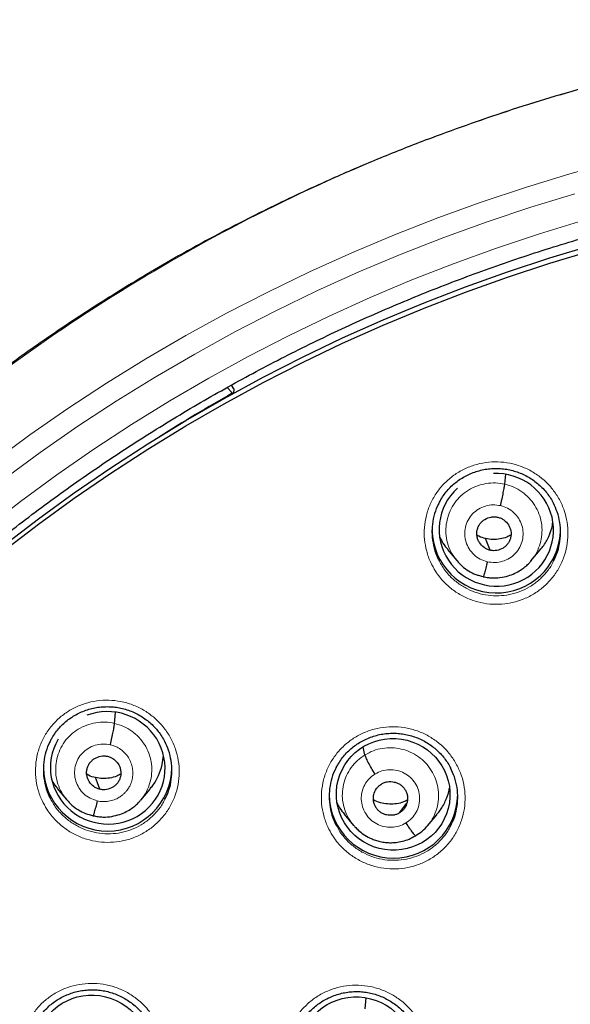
# Model space of a CAD drawing. Header units: millimetres. Extents: x 8 to 2385, y 12 to 2606.
# Tile 138 of 156: x 1032 to 1046, y 1885 to 1911. Entities that reach past the tile are written whole.
import ezdxf

# ---------------------------------------------------------------- set-up
doc = ezdxf.new("R2010")
doc.units = ezdxf.units.MM

msp = doc.modelspace()

# ---------------------------------------------------------------- linework, layer by layer
at = {"color": 7, "linetype": 'Continuous', "lineweight": 30}
for p, q in [((1037.218, 1900.749), (1037.081, 1900.89)), ((1037.254, 1900.854), (1037.194, 1900.955)), ((1037.254, 1900.854), (1037.251, 1900.741)), ((1044.422, 1898.329), (1044.446, 1898.593)), ((1044.033, 1896.581), (1043.916, 1896.889)), ((1042.907, 1896.601), (1043.153, 1896.307)), ((1045.115, 1896.297), (1045.359, 1896.589)), ((1043.145, 1896.316), (1043.161, 1896.3)), ((1043.163, 1896.302), (1043.157, 1896.31)), ((1034.105, 1891.998), (1034.131, 1892.286)), ((1040.725, 1891.164), (1040.679, 1891.37)), ((1032.589, 1890.278), (1032.834, 1889.982)), ((1034.799, 1889.968), (1035.043, 1890.26)), ((1032.827, 1889.991), (1032.843, 1889.974)), ((1032.846, 1889.976), (1032.839, 1889.985)), ((1041.64, 1889.628), (1041.826, 1889.879)), ((1040.177, 1889.593), (1040.421, 1889.298)), ((1042.379, 1889.287), (1042.624, 1889.579)), ((1040.425, 1889.301), (1040.408, 1889.324)), ((1040.731, 1884.439), (1040.757, 1884.729))]:
    msp.add_line(p, q, dxfattribs=at)
at = {"color": 252, "linetype": 'Continuous', "lineweight": 0}
for p, q in [((1043.176, 1896.285), (1043.163, 1896.302)), ((1043.849, 1895.878), (1043.705, 1895.926)), ((1032.858, 1889.96), (1032.846, 1889.976)), ((1033.532, 1889.551), (1033.388, 1889.599))]:
    msp.add_line(p, q, dxfattribs=at)
at = {"color": 252, "linetype": 'Continuous', "lineweight": 0, "flags": 128}
for points in [[(1030.882, 1898.912), (1031.867, 1899.635), (1032.872, 1900.332), (1033.895, 1901.003), (1034.935, 1901.647), (1035.992, 1902.265), (1037.066, 1902.855), (1038.154, 1903.417), (1039.258, 1903.951), (1040.375, 1904.456), (1041.505, 1904.933), (1042.648, 1905.381), (1043.802, 1905.799), (1044.967, 1906.187), (1046.141, 1906.545), (1047.325, 1906.873)], [(1046.273, 1906.014), (1045.11, 1905.66), (1043.957, 1905.276), (1042.814, 1904.862), (1041.683, 1904.419), (1040.564, 1903.947), (1039.457, 1903.446), (1038.365, 1902.917), (1037.287, 1902.361), (1036.224, 1901.776), (1035.178, 1901.165), (1034.147, 1900.527), (1033.135, 1899.863), (1032.14, 1899.173), (1031.164, 1898.457)], [(1030.674, 1897.142), (1031.615, 1897.87), (1032.576, 1898.574), (1033.555, 1899.253), (1034.551, 1899.907), (1035.565, 1900.535), (1036.595, 1901.136), (1037.641, 1901.711), (1038.701, 1902.259), (1039.776, 1902.779), (1040.865, 1903.272), (1041.966, 1903.736), (1043.08, 1904.172), (1044.204, 1904.58), (1045.339, 1904.958), (1046.484, 1905.307)]]:
    msp.add_lwpolyline(points, dxfattribs=at)
at = {"color": 7, "linetype": 'Continuous', "lineweight": 30, "flags": 128}
for points in [[(1031.163, 1896.699), (1032.091, 1897.411), (1033.038, 1898.099), (1034.003, 1898.763), (1034.986, 1899.401), (1035.985, 1900.014), (1037, 1900.601), (1038.03, 1901.161), (1039.075, 1901.695), (1040.134, 1902.202), (1041.206, 1902.682), (1042.29, 1903.134), (1043.386, 1903.557), (1044.493, 1903.953), (1045.611, 1904.32), (1046.737, 1904.658)], [(1031.163, 1896.556), (1032.091, 1897.268), (1033.038, 1897.956), (1034.003, 1898.62), (1034.986, 1899.258), (1035.985, 1899.871), (1037, 1900.458), (1038.03, 1901.018), (1039.075, 1901.552), (1040.134, 1902.059), (1041.206, 1902.539), (1042.29, 1902.99), (1043.386, 1903.414), (1044.493, 1903.81), (1045.611, 1904.177), (1046.737, 1904.515)], [(1033.716, 1890.253), (1033.651, 1890.426), (1033.599, 1890.562)]]:
    msp.add_lwpolyline(points, dxfattribs=at)
at = {"color": 252, "linetype": 'Continuous', "lineweight": 0}
for centre, radius, start, end in [((1059.254, 1861.866), 44.693, 119.5413, 122.4262), ((1059.33, 1861.516), 25.456, 359.9768, 180.2565)]:
    msp.add_arc(centre, radius, start, end, dxfattribs=at)
at = {"color": 7, "linetype": 'Continuous', "lineweight": 30}
for centre, radius, start, end in [((1037.293, 1900.818), 0.102, 222.349, 236.4977), ((1044.198, 1897.151), 1.701, 180.8546, 357.0349), ((1033.921, 1890.848), 1.7, 180.8344, 359.1656), ((1041.478, 1890.132), 1.7, 180.8353, 359.1647)]:
    msp.add_arc(centre, radius, start, end, dxfattribs=at)
for centre, major_axis, ratio, start_param, end_param in [((1044.198, 1897.123), (1.484, -0.295), 0.985767, 5.3103, 8.099408), ((1044.198, 1897.123), (1.484, -0.295), 0.985767, 2.513895, 5.3103), ((1033.923, 1890.821), (1.485, -0.307), 0.981135, 5.631993, 8.426927), ((1033.923, 1890.821), (1.485, -0.307), 0.981135, 2.81444, 5.631993)]:
    msp.add_ellipse(centre, major_axis=major_axis, ratio=ratio, start_param=start_param, end_param=end_param, dxfattribs=at)
for centre, major_axis, ratio in [((1041.471, 1890.119), (1.486, -0.227), 0.983284), ((1033.513, 1883.329), (1.492, -0.207), 0.979923), ((1040.5, 1883.281), (1.488, -0.227), 0.981562)]:
    msp.add_ellipse(centre, major_axis=major_axis, ratio=ratio, dxfattribs=at)
at = {"color": 252, "linetype": 'Continuous', "lineweight": 0}
for points, knots in [([(1059.487, 1910.611), (1058.096, 1910.576), (1055.312, 1910.506), (1051.169, 1909.942), (1047.092, 1909.047), (1043.111, 1907.795), (1039.259, 1906.204), (1035.565, 1904.284), (1032.058, 1902.052), (1028.766, 1899.524), (1025.715, 1896.72), (1022.928, 1893.663), (1020.427, 1890.375), (1018.233, 1886.884), (1016.361, 1883.216), (1014.826, 1879.399), (1013.643, 1875.465), (1012.814, 1871.443), (1012.365, 1867.366), (1012.247, 1863.658), (1012.443, 1861.329), (1012.525, 1860.362)], [0, 0, 0, 0, 0.053447, 0.106895, 0.160342, 0.21379, 0.267237, 0.320685, 0.374132, 0.42758, 0.481027, 0.534475, 0.587922, 0.641369, 0.694817, 0.748264, 0.801712, 0.855159, 0.908607, 0.962054, 1, 1, 1, 1]), ([(1042.593, 1896.024), (1042.548, 1896.1), (1042.449, 1896.268), (1042.349, 1896.554), (1042.291, 1896.868), (1042.289, 1897.188), (1042.34, 1897.503), (1042.445, 1897.805), (1042.598, 1898.086), (1042.798, 1898.335), (1043.036, 1898.549), (1043.308, 1898.718), (1043.604, 1898.841), (1043.917, 1898.911), (1044.238, 1898.929), (1044.557, 1898.893), (1044.866, 1898.805), (1045.156, 1898.666), (1045.386, 1898.505), (1045.562, 1898.342), (1045.719, 1898.161), (1045.873, 1897.927), (1046.002, 1897.633), (1046.078, 1897.322), (1046.102, 1897.003), (1046.07, 1896.685), (1045.986, 1896.377), (1045.85, 1896.088), (1045.667, 1895.825), (1045.442, 1895.598), (1045.183, 1895.411), (1044.894, 1895.271), (1044.587, 1895.18), (1044.268, 1895.142), (1043.947, 1895.157), (1043.633, 1895.227), (1043.335, 1895.346), (1043.061, 1895.514), (1042.853, 1895.696), (1042.699, 1895.87), (1042.628, 1895.973), (1042.593, 1896.024)], [0, 0, 0, 0, 0.022265, 0.049175, 0.076085, 0.102999, 0.129913, 0.1568, 0.183688, 0.210531, 0.237374, 0.264173, 0.290972, 0.317748, 0.344524, 0.371307, 0.39809, 0.424907, 0.451724, 0.468473, 0.485222, 0.512136, 0.53905, 0.565964, 0.592878, 0.619787, 0.646695, 0.67357, 0.700445, 0.727273, 0.754101, 0.78089, 0.807679, 0.834454, 0.861228, 0.88802, 0.914811, 0.941642, 0.968474, 0.984237, 1, 1, 1, 1]), ([(1043.157, 1896.31), (1043.122, 1896.352), (1043.033, 1896.458), (1042.939, 1896.658), (1042.872, 1896.897), (1042.858, 1897.145), (1042.891, 1897.391), (1042.97, 1897.626), (1043.093, 1897.842), (1043.258, 1898.028), (1043.456, 1898.18), (1043.682, 1898.289), (1043.924, 1898.353), (1044.175, 1898.373), (1044.34, 1898.344), (1044.422, 1898.329)], [0, 0, 0, 0, 0.0522003, 0.1311998, 0.2101331, 0.2890271, 0.3680241, 0.4470179, 0.5259057, 0.6048371, 0.6838366, 0.7628459, 0.8418845, 0.9208897, 1, 1, 1, 1]), ([(1044.422, 1898.329), (1044.502, 1898.306), (1044.663, 1898.26), (1044.88, 1898.132), (1045.069, 1897.969), (1045.222, 1897.772), (1045.334, 1897.549), (1045.399, 1897.309), (1045.414, 1897.062), (1045.381, 1896.816), (1045.3, 1896.582), (1045.211, 1896.41), (1045.137, 1896.33), (1045.119, 1896.31)], [0, 0, 0, 0, 0.097047, 0.193961, 0.290917, 0.38784, 0.48475, 0.581579, 0.678359, 0.775266, 0.872168, 0.968941, 1, 1, 1, 1]), ([(1043.962, 1896.276), (1043.898, 1896.296), (1043.769, 1896.336), (1043.603, 1896.456), (1043.474, 1896.611), (1043.389, 1896.795), (1043.355, 1896.994), (1043.375, 1897.194), (1043.446, 1897.383), (1043.564, 1897.547), (1043.722, 1897.675), (1043.907, 1897.757), (1044.109, 1897.793), (1044.243, 1897.772), (1044.309, 1897.762)], [0, 0, 0, 0, 0.083333, 0.166663, 0.249999, 0.333335, 0.416669, 0.499998, 0.58333, 0.666662, 0.749996, 0.83333, 0.916664, 1, 1, 1, 1]), ([(1044.309, 1897.762), (1044.374, 1897.742), (1044.503, 1897.701), (1044.668, 1897.581), (1044.798, 1897.426), (1044.882, 1897.242), (1044.916, 1897.044), (1044.896, 1896.843), (1044.825, 1896.655), (1044.707, 1896.491), (1044.55, 1896.363), (1044.364, 1896.28), (1044.162, 1896.245), (1044.029, 1896.265), (1043.962, 1896.276)], [0, 0, 0, 0, 0.083333, 0.166663, 0.249999, 0.333334, 0.416669, 0.499998, 0.58333, 0.666662, 0.749996, 0.83333, 0.916664, 1, 1, 1, 1]), ([(1042.688, 1896.3), (1042.713, 1896.252), (1042.79, 1896.105), (1042.957, 1895.901), (1043.185, 1895.701), (1043.43, 1895.55), (1043.697, 1895.443), (1043.978, 1895.381), (1044.265, 1895.367), (1044.55, 1895.401), (1044.825, 1895.482), (1045.083, 1895.607), (1045.315, 1895.774), (1045.514, 1895.979), (1045.648, 1896.158), (1045.699, 1896.273), (1045.712, 1896.301)], [0, 0, 0, 0, 0.043477, 0.133364, 0.209965, 0.286565, 0.363016, 0.439468, 0.515874, 0.59228, 0.668723, 0.745165, 0.821722, 0.89828, 0.974979, 1, 1, 1, 1]), ([(1032.315, 1889.724), (1032.271, 1889.8), (1032.172, 1889.967), (1032.071, 1890.252), (1032.012, 1890.566), (1032.01, 1890.885), (1032.06, 1891.2), (1032.164, 1891.501), (1032.317, 1891.78), (1032.516, 1892.029), (1032.753, 1892.241), (1033.024, 1892.41), (1033.32, 1892.532), (1033.633, 1892.602), (1033.953, 1892.621), (1034.272, 1892.585), (1034.582, 1892.497), (1034.873, 1892.358), (1035.103, 1892.197), (1035.28, 1892.033), (1035.438, 1891.853), (1035.593, 1891.618), (1035.722, 1891.325), (1035.799, 1891.014), (1035.823, 1890.696), (1035.792, 1890.378), (1035.709, 1890.071), (1035.573, 1889.783), (1035.391, 1889.521), (1035.167, 1889.295), (1034.908, 1889.109), (1034.621, 1888.969), (1034.313, 1888.878), (1033.995, 1888.841), (1033.674, 1888.856), (1033.36, 1888.925), (1033.061, 1889.045), (1032.786, 1889.213), (1032.577, 1889.395), (1032.422, 1889.569), (1032.351, 1889.672), (1032.315, 1889.724)], [0, 0, 0, 0, 0.022146, 0.049061, 0.075975, 0.102866, 0.129756, 0.156603, 0.183449, 0.210251, 0.237053, 0.26383, 0.290606, 0.317387, 0.344169, 0.370983, 0.397797, 0.424657, 0.451518, 0.468335, 0.485153, 0.512054, 0.538955, 0.565857, 0.592759, 0.619637, 0.646515, 0.673347, 0.700179, 0.72697, 0.753761, 0.780536, 0.80731, 0.834099, 0.860889, 0.887716, 0.914544, 0.941419, 0.968294, 0.984147, 1, 1, 1, 1]), ([(1032.839, 1889.985), (1032.804, 1890.027), (1032.716, 1890.132), (1032.621, 1890.332), (1032.555, 1890.571), (1032.54, 1890.818), (1032.573, 1891.064), (1032.652, 1891.298), (1032.776, 1891.514), (1032.94, 1891.7), (1033.139, 1891.85), (1033.365, 1891.959), (1033.607, 1892.022), (1033.858, 1892.042), (1034.022, 1892.012), (1034.105, 1891.998)], [0, 0, 0, 0, 0.051674, 0.130717, 0.209694, 0.288632, 0.367673, 0.446711, 0.525642, 0.604617, 0.683661, 0.762714, 0.841797, 0.920847, 1, 1, 1, 1]), ([(1034.105, 1891.998), (1034.185, 1891.974), (1034.346, 1891.928), (1034.562, 1891.8), (1034.751, 1891.636), (1034.905, 1891.439), (1035.016, 1891.217), (1035.082, 1890.977), (1035.096, 1890.73), (1035.064, 1890.484), (1034.983, 1890.251), (1034.894, 1890.08), (1034.821, 1890), (1034.803, 1889.981)], [0, 0, 0, 0, 0.0971263, 0.1941213, 0.2911577, 0.3881599, 0.4851501, 0.5820584, 0.6789186, 0.7759057, 0.8728885, 0.9697405, 1, 1, 1, 1]), ([(1039.867, 1889.03), (1039.823, 1889.105), (1039.726, 1889.272), (1039.627, 1889.556), (1039.57, 1889.87), (1039.57, 1890.189), (1039.622, 1890.504), (1039.728, 1890.804), (1039.882, 1891.083), (1040.083, 1891.331), (1040.322, 1891.543), (1040.594, 1891.711), (1040.891, 1891.832), (1041.204, 1891.901), (1041.525, 1891.918), (1041.844, 1891.88), (1042.153, 1891.791), (1042.443, 1891.651), (1042.672, 1891.489), (1042.847, 1891.325), (1043.005, 1891.144), (1043.157, 1890.908), (1043.285, 1890.615), (1043.36, 1890.304), (1043.382, 1889.986), (1043.349, 1889.669), (1043.264, 1889.362), (1043.127, 1889.074), (1042.943, 1888.814), (1042.717, 1888.588), (1042.457, 1888.402), (1042.168, 1888.264), (1041.861, 1888.174), (1041.542, 1888.139), (1041.221, 1888.155), (1040.907, 1888.226), (1040.609, 1888.346), (1040.336, 1888.515), (1040.127, 1888.698), (1039.973, 1888.873), (1039.902, 1888.978), (1039.867, 1889.03)], [0, 0, 0, 0, 0.021961, 0.048859, 0.075758, 0.102648, 0.129538, 0.1564, 0.183262, 0.210089, 0.236916, 0.263715, 0.290514, 0.317307, 0.344099, 0.370908, 0.397716, 0.424557, 0.451398, 0.468178, 0.484959, 0.511854, 0.538748, 0.565643, 0.592538, 0.619421, 0.646304, 0.673155, 0.700006, 0.726823, 0.753639, 0.780434, 0.807229, 0.834024, 0.860819, 0.887636, 0.914454, 0.941306, 0.968158, 0.984079, 1, 1, 1, 1]), ([(1033.645, 1889.948), (1033.58, 1889.968), (1033.451, 1890.008), (1033.286, 1890.129), (1033.156, 1890.284), (1033.072, 1890.468), (1033.038, 1890.666), (1033.058, 1890.866), (1033.129, 1891.055), (1033.247, 1891.218), (1033.405, 1891.345), (1033.59, 1891.427), (1033.792, 1891.462), (1033.925, 1891.442), (1033.992, 1891.431)], [0, 0, 0, 0, 0.083334, 0.166666, 0.249999, 0.333329, 0.416665, 0.5, 0.583333, 0.666663, 0.75, 0.833335, 0.916666, 1, 1, 1, 1]), ([(1033.992, 1891.431), (1034.041, 1891.417), (1034.138, 1891.39), (1034.269, 1891.312), (1034.383, 1891.213), (1034.476, 1891.093), (1034.543, 1890.959), (1034.582, 1890.813), (1034.593, 1890.663), (1034.575, 1890.513), (1034.536, 1890.391), (1034.495, 1890.316), (1034.472, 1890.28), (1034.46, 1890.261), (1034.45, 1890.249), (1034.438, 1890.231), (1034.414, 1890.2), (1034.372, 1890.154), (1034.321, 1890.107), (1034.272, 1890.07), (1034.2, 1890.022), (1034.094, 1889.971), (1033.947, 1889.932), (1033.794, 1889.92), (1033.695, 1889.938), (1033.645, 1889.948)], [0, 0, 0, 0, 0.062594, 0.124975, 0.187333, 0.249627, 0.311863, 0.374269, 0.436882, 0.499529, 0.562173, 0.597215, 0.606391, 0.615564, 0.624733, 0.626526, 0.642237, 0.673451, 0.704744, 0.728659, 0.749879, 0.81238, 0.874899, 0.937373, 1, 1, 1, 1]), ([(1040.725, 1891.164), (1040.798, 1891.204), (1040.944, 1891.283), (1041.189, 1891.344), (1041.439, 1891.36), (1041.688, 1891.327), (1041.926, 1891.247), (1042.143, 1891.122), (1042.331, 1890.957), (1042.483, 1890.759), (1042.595, 1890.537), (1042.663, 1890.298), (1042.68, 1890.051), (1042.649, 1889.805), (1042.566, 1889.572), (1042.473, 1889.398), (1042.397, 1889.315), (1042.377, 1889.293)], [0, 0, 0, 0, 0.069731, 0.139367, 0.209033, 0.278675, 0.348307, 0.417881, 0.487417, 0.557046, 0.626674, 0.696211, 0.765785, 0.835417, 0.905058, 0.974724, 1, 1, 1, 1]), ([(1040.408, 1889.324), (1040.378, 1889.36), (1040.296, 1889.46), (1040.205, 1889.653), (1040.136, 1889.891), (1040.119, 1890.138), (1040.151, 1890.384), (1040.231, 1890.619), (1040.357, 1890.833), (1040.519, 1891.023), (1040.656, 1891.117), (1040.725, 1891.164)], [0, 0, 0, 0, 0.065552, 0.182354, 0.299002, 0.415713, 0.532521, 0.649345, 0.766211, 0.883025, 1, 1, 1, 1]), ([(1040.99, 1890.658), (1041.05, 1890.689), (1041.17, 1890.75), (1041.373, 1890.781), (1041.575, 1890.761), (1041.766, 1890.69), (1041.932, 1890.572), (1042.062, 1890.416), (1042.146, 1890.233), (1042.18, 1890.034), (1042.16, 1889.833), (1042.088, 1889.646), (1041.972, 1889.48), (1041.863, 1889.401), (1041.808, 1889.362)], [0, 0, 0, 0, 0.0833328, 0.1666627, 0.2499974, 0.3333316, 0.4166642, 0.499997, 0.5833266, 0.6666607, 0.7499951, 0.8333296, 0.9166637, 1, 1, 1, 1]), ([(1041.808, 1889.362), (1041.749, 1889.331), (1041.629, 1889.269), (1041.426, 1889.239), (1041.224, 1889.259), (1041.033, 1889.33), (1040.867, 1889.448), (1040.737, 1889.604), (1040.653, 1889.787), (1040.619, 1889.986), (1040.639, 1890.187), (1040.71, 1890.374), (1040.827, 1890.54), (1040.936, 1890.619), (1040.99, 1890.658)], [0, 0, 0, 0, 0.083336, 0.16667, 0.250005, 0.333339, 0.416673, 0.500003, 0.583336, 0.666668, 0.750003, 0.833337, 0.916667, 1, 1, 1, 1]), ([(1032.412, 1890.004), (1032.438, 1889.955), (1032.515, 1889.807), (1032.684, 1889.602), (1032.913, 1889.402), (1033.159, 1889.251), (1033.426, 1889.144), (1033.707, 1889.082), (1033.994, 1889.068), (1034.279, 1889.101), (1034.554, 1889.182), (1034.811, 1889.307), (1035.043, 1889.473), (1035.241, 1889.677), (1035.374, 1889.854), (1035.424, 1889.968), (1035.437, 1889.995)], [0, 0, 0, 0, 0.044116, 0.134482, 0.211182, 0.287882, 0.364415, 0.440947, 0.517372, 0.593795, 0.67017, 0.746543, 0.822961, 0.899378, 0.975914, 1, 1, 1, 1]), ([(1039.969, 1889.298), (1039.993, 1889.253), (1040.067, 1889.108), (1040.233, 1888.905), (1040.461, 1888.704), (1040.706, 1888.552), (1040.972, 1888.444), (1041.253, 1888.381), (1041.54, 1888.366), (1041.825, 1888.398), (1042.101, 1888.478), (1042.359, 1888.601), (1042.592, 1888.767), (1042.792, 1888.97), (1042.927, 1889.15), (1042.98, 1889.266), (1042.993, 1889.296)], [0, 0, 0, 0, 0.0409322, 0.1316777, 0.2083046, 0.2849311, 0.3614294, 0.4379271, 0.5143647, 0.5908019, 0.6672329, 0.7436638, 0.8201566, 0.8966495, 0.9732456, 1, 1, 1, 1]), ([(1031.911, 1882.245), (1031.867, 1882.32), (1031.77, 1882.486), (1031.671, 1882.769), (1031.614, 1883.082), (1031.613, 1883.401), (1031.664, 1883.714), (1031.77, 1884.014), (1031.924, 1884.292), (1032.123, 1884.539), (1032.362, 1884.75), (1032.633, 1884.918), (1032.93, 1885.038), (1033.243, 1885.107), (1033.563, 1885.124), (1033.883, 1885.087), (1034.192, 1884.998), (1034.482, 1884.858), (1034.713, 1884.696), (1034.889, 1884.532), (1035.046, 1884.351), (1035.199, 1884.116), (1035.327, 1883.823), (1035.403, 1883.513), (1035.426, 1883.195), (1035.393, 1882.879), (1035.308, 1882.573), (1035.172, 1882.286), (1034.989, 1882.026), (1034.764, 1881.801), (1034.504, 1881.616), (1034.216, 1881.478), (1033.909, 1881.389), (1033.59, 1881.353), (1033.269, 1881.369), (1032.955, 1881.44), (1032.656, 1881.56), (1032.382, 1881.729), (1032.173, 1881.912), (1032.018, 1882.088), (1031.947, 1882.193), (1031.911, 1882.245)], [0, 0, 0, 0, 0.021788, 0.04868, 0.075571, 0.102436, 0.129301, 0.15613, 0.182959, 0.20976, 0.236561, 0.263352, 0.290145, 0.316951, 0.343758, 0.370596, 0.397434, 0.424307, 0.451179, 0.468007, 0.484834, 0.51171, 0.538585, 0.565462, 0.592339, 0.619193, 0.646046, 0.672865, 0.699684, 0.726479, 0.753275, 0.780069, 0.806863, 0.833679, 0.860494, 0.887343, 0.914192, 0.941074, 0.967956, 0.983978, 1, 1, 1, 1]), ([(1038.893, 1882.2), (1038.85, 1882.274), (1038.754, 1882.44), (1038.656, 1882.723), (1038.6, 1883.036), (1038.6, 1883.355), (1038.653, 1883.668), (1038.759, 1883.968), (1038.914, 1884.246), (1039.115, 1884.493), (1039.354, 1884.704), (1039.626, 1884.871), (1039.923, 1884.991), (1040.237, 1885.059), (1040.557, 1885.076), (1040.877, 1885.038), (1041.186, 1884.948), (1041.475, 1884.808), (1041.705, 1884.646), (1041.88, 1884.482), (1042.037, 1884.3), (1042.189, 1884.065), (1042.316, 1883.772), (1042.39, 1883.462), (1042.412, 1883.145), (1042.379, 1882.829), (1042.293, 1882.523), (1042.155, 1882.236), (1041.972, 1881.976), (1041.746, 1881.751), (1041.485, 1881.567), (1041.196, 1881.429), (1040.888, 1881.34), (1040.569, 1881.304), (1040.248, 1881.321), (1039.934, 1881.392), (1039.636, 1881.513), (1039.363, 1881.683), (1039.154, 1881.866), (1039, 1882.042), (1038.929, 1882.148), (1038.893, 1882.2)], [0, 0, 0, 0, 0.021645, 0.048528, 0.075411, 0.102281, 0.129151, 0.155996, 0.182841, 0.209662, 0.236483, 0.263291, 0.290098, 0.316909, 0.343719, 0.370548, 0.397377, 0.424231, 0.451085, 0.46788, 0.484676, 0.511551, 0.538427, 0.565303, 0.592179, 0.619042, 0.645904, 0.672742, 0.699579, 0.726394, 0.753209, 0.780016, 0.806823, 0.833637, 0.860452, 0.887288, 0.914125, 0.940987, 0.967849, 0.983924, 1, 1, 1, 1])]:
    msp.add_open_spline(points, degree=3, knots=knots, dxfattribs=at)
at = {"color": 7, "linetype": 'Continuous', "lineweight": 30}
for points, knots in [([(1059.487, 1910.623), (1059.266, 1910.624), (1058.562, 1910.629), (1057.385, 1910.587), (1055.969, 1910.502), (1054.586, 1910.376), (1053.238, 1910.214), (1051.926, 1910.019), (1050.65, 1909.795), (1049.392, 1909.539), (1048.154, 1909.253), (1046.938, 1908.94), (1045.763, 1908.605), (1044.631, 1908.252), (1043.54, 1907.883), (1042.4, 1907.468), (1041.22, 1907.005), (1040.01, 1906.49), (1038.866, 1905.967), (1037.785, 1905.439), (1036.767, 1904.91), (1035.826, 1904.393), (1034.96, 1903.89), (1034.164, 1903.406), (1033.417, 1902.932), (1032.719, 1902.471), (1031.896, 1901.905), (1030.957, 1901.225), (1029.912, 1900.422), (1028.929, 1899.621), (1028.005, 1898.827), (1027.139, 1898.042), (1026.327, 1897.27), (1025.589, 1896.532), (1024.917, 1895.833), (1024.305, 1895.169), (1023.714, 1894.504), (1023.126, 1893.816), (1022.528, 1893.085), (1021.928, 1892.321), (1021.329, 1891.523), (1020.734, 1890.693), (1020.134, 1889.816), (1019.534, 1888.893), (1018.934, 1887.921), (1018.339, 1886.9), (1017.751, 1885.83), (1017.163, 1884.691), (1016.584, 1883.488), (1016.023, 1882.231), (1015.496, 1880.95), (1015.005, 1879.648), (1014.551, 1878.327), (1014.126, 1876.957), (1013.735, 1875.537), (1013.383, 1874.069), (1013.079, 1872.584), (1012.857, 1871.271), (1012.698, 1870.136), (1012.586, 1869.182), (1012.495, 1868.224), (1012.424, 1867.267), (1012.375, 1866.329), (1012.346, 1865.43), (1012.334, 1864.584), (1012.336, 1863.791), (1012.351, 1863.053), (1012.374, 1862.372), (1012.405, 1861.748), (1012.44, 1861.181), (1012.478, 1860.666), (1012.506, 1860.339), (1012.52, 1860.185)], [0, 0, 0, 0, 0.008492, 0.027008, 0.045137, 0.062878, 0.08023, 0.097189, 0.113755, 0.129924, 0.146436, 0.162509, 0.178141, 0.193331, 0.208078, 0.222382, 0.239946, 0.256796, 0.272935, 0.288367, 0.303095, 0.317125, 0.329717, 0.341695, 0.353066, 0.363834, 0.374004, 0.391629, 0.408607, 0.424945, 0.440648, 0.45572, 0.470164, 0.483982, 0.4961, 0.507694, 0.518903, 0.530537, 0.542728, 0.555481, 0.568181, 0.581396, 0.59513, 0.609384, 0.62416, 0.639461, 0.655287, 0.671639, 0.689315, 0.707214, 0.725198, 0.743263, 0.761404, 0.77962, 0.799171, 0.818799, 0.838501, 0.858275, 0.870742, 0.883236, 0.895757, 0.908306, 0.920692, 0.932393, 0.94338, 0.953654, 0.963217, 0.97207, 0.980075, 0.987398, 0.994039, 1, 1, 1, 1]), ([(1014.802, 1869.304), (1014.803, 1869.308), (1014.845, 1869.585), (1014.944, 1870.134), (1015.099, 1870.95), (1015.272, 1871.763), (1015.46, 1872.573), (1015.663, 1873.379), (1015.882, 1874.181), (1016.115, 1874.979), (1016.364, 1875.773), (1016.628, 1876.562), (1016.907, 1877.345), (1017.201, 1878.124), (1017.51, 1878.897), (1017.833, 1879.665), (1018.171, 1880.426), (1018.524, 1881.181), (1018.89, 1881.929), (1019.271, 1882.671), (1019.666, 1883.405), (1020.075, 1884.132), (1020.497, 1884.851), (1020.934, 1885.563), (1021.383, 1886.266), (1021.846, 1886.961), (1022.323, 1887.647), (1022.812, 1888.325), (1023.314, 1888.993), (1023.828, 1889.652), (1024.356, 1890.302), (1024.895, 1890.941), (1025.446, 1891.571), (1026.01, 1892.191), (1026.585, 1892.8), (1027.171, 1893.398), (1027.769, 1893.986), (1028.378, 1894.562), (1028.998, 1895.127), (1029.629, 1895.681), (1030.27, 1896.223), (1030.921, 1896.753), (1031.582, 1897.271), (1032.253, 1897.777), (1032.933, 1898.271), (1033.623, 1898.751), (1034.321, 1899.22), (1035.029, 1899.675), (1035.745, 1900.117), (1036.469, 1900.546), (1037.202, 1900.962), (1037.942, 1901.364), (1038.69, 1901.752), (1039.445, 1902.127), (1040.207, 1902.488), (1040.975, 1902.835), (1041.75, 1903.167), (1042.532, 1903.486), (1043.319, 1903.789), (1044.112, 1904.079), (1044.91, 1904.354), (1045.714, 1904.614), (1046.522, 1904.859), (1047.335, 1905.089), (1048.152, 1905.305), (1048.973, 1905.505), (1049.798, 1905.691), (1050.626, 1905.861), (1051.457, 1906.016), (1052.291, 1906.156), (1053.127, 1906.28), (1053.966, 1906.389), (1054.806, 1906.483), (1055.649, 1906.561), (1056.492, 1906.624), (1057.337, 1906.671), (1058.182, 1906.702), (1058.899, 1906.717), (1059.334, 1906.718), (1059.487, 1906.718)], [0, 0, 0, 0, 0.00018, 0.013417, 0.026654, 0.039891, 0.053129, 0.066366, 0.079603, 0.09284, 0.106077, 0.119314, 0.132551, 0.145788, 0.159025, 0.172262, 0.185499, 0.198735, 0.211972, 0.225208, 0.238445, 0.251681, 0.264918, 0.278154, 0.29139, 0.304626, 0.317863, 0.331099, 0.344335, 0.35757, 0.370806, 0.384042, 0.397278, 0.410513, 0.423749, 0.436984, 0.450219, 0.463455, 0.47669, 0.489925, 0.50316, 0.516395, 0.52963, 0.542865, 0.556099, 0.569334, 0.582569, 0.595803, 0.609037, 0.622272, 0.635506, 0.64874, 0.661975, 0.675209, 0.688443, 0.701677, 0.714911, 0.728145, 0.741379, 0.754613, 0.767846, 0.78108, 0.794314, 0.807547, 0.820781, 0.834015, 0.847248, 0.860482, 0.873715, 0.886949, 0.900182, 0.913415, 0.926649, 0.939882, 0.953116, 0.966349, 0.979582, 0.992816, 1, 1, 1, 1]), ([(1042.687, 1897.836), (1042.702, 1897.865), (1042.742, 1897.943), (1042.821, 1898.061), (1042.923, 1898.188), (1043.036, 1898.302), (1043.159, 1898.405), (1043.292, 1898.496), (1043.435, 1898.574), (1043.587, 1898.639), (1043.744, 1898.69), (1043.905, 1898.726), (1044.069, 1898.746), (1044.232, 1898.75), (1044.393, 1898.738), (1044.553, 1898.711), (1044.711, 1898.668), (1044.865, 1898.611), (1045.013, 1898.539), (1045.154, 1898.453), (1045.286, 1898.354), (1045.407, 1898.244), (1045.516, 1898.124), (1045.611, 1897.993), (1045.675, 1897.893), (1045.703, 1897.834), (1045.708, 1897.823)], [0, 0, 0, 0, 0.0266546, 0.0711405, 0.115126, 0.158438, 0.2013778, 0.2447583, 0.2886667, 0.3329388, 0.3773779, 0.4217307, 0.4657996, 0.5094679, 0.5526278, 0.5959262, 0.6396348, 0.6836681, 0.7279025, 0.7721783, 0.8163168, 0.8602072, 0.9037223, 0.9471288, 0.9909561, 1, 1, 1, 1]), ([(1044.309, 1897.762), (1044.316, 1897.792), (1044.33, 1897.851), (1044.356, 1897.97), (1044.385, 1898.111), (1044.407, 1898.227), (1044.418, 1898.296), (1044.421, 1898.318), (1044.422, 1898.329)], [0, 0, 0, 0, 0.1245388, 0.249184, 0.4995958, 0.7502535, 0.8751636, 1, 1, 1, 1]), ([(1042.689, 1897.837), (1042.672, 1897.808), (1042.608, 1897.697), (1042.542, 1897.482), (1042.494, 1897.201), (1042.496, 1896.914), (1042.549, 1896.633), (1042.617, 1896.426), (1042.676, 1896.321), (1042.688, 1896.3)], [0, 0, 0, 0, 0.062203, 0.240287, 0.418568, 0.596851, 0.775122, 0.953393, 1, 1, 1, 1]), ([(1045.712, 1896.301), (1045.741, 1896.358), (1045.813, 1896.5), (1045.876, 1896.748), (1045.906, 1897.033), (1045.883, 1897.318), (1045.821, 1897.587), (1045.743, 1897.749), (1045.707, 1897.825)], [0, 0, 0, 0, 0.121118, 0.301127, 0.481137, 0.661202, 0.841267, 1, 1, 1, 1]), ([(1044.033, 1896.581), (1044.005, 1896.589), (1043.948, 1896.606), (1043.846, 1896.668), (1043.763, 1896.756), (1043.71, 1896.861), (1043.686, 1896.946), (1043.68, 1897.034), (1043.691, 1897.121), (1043.72, 1897.205), (1043.764, 1897.281), (1043.823, 1897.347), (1043.918, 1897.418), (1044.031, 1897.461), (1044.15, 1897.472), (1044.209, 1897.461), (1044.238, 1897.456)], [0, 0, 0, 0, 0.062686, 0.125234, 0.250218, 0.312854, 0.375218, 0.437551, 0.500016, 0.562476, 0.624798, 0.687152, 0.749785, 0.87477, 0.937317, 1, 1, 1, 1]), ([(1044.238, 1897.456), (1044.266, 1897.448), (1044.324, 1897.431), (1044.425, 1897.369), (1044.508, 1897.281), (1044.561, 1897.176), (1044.586, 1897.091), (1044.592, 1897.003), (1044.58, 1896.916), (1044.552, 1896.833), (1044.508, 1896.756), (1044.448, 1896.691), (1044.353, 1896.62), (1044.24, 1896.577), (1044.121, 1896.566), (1044.063, 1896.576), (1044.033, 1896.581)], [0, 0, 0, 0, 0.062687, 0.125234, 0.250219, 0.312856, 0.37522, 0.437552, 0.500017, 0.562476, 0.624798, 0.687153, 0.749786, 0.874771, 0.937317, 1, 1, 1, 1]), ([(1045.354, 1896.594), (1045.38, 1896.622), (1045.476, 1896.726), (1045.588, 1896.946), (1045.675, 1897.165), (1045.69, 1897.295), (1045.693, 1897.323)], [0, 0, 0, 0, 0.140995, 0.518876, 0.897263, 1, 1, 1, 1]), ([(1043.916, 1896.889), (1043.854, 1896.905), (1043.773, 1896.925), (1043.703, 1896.969), (1043.686, 1896.979)], [0, 0, 0, 0, 0.769712, 1, 1, 1, 1]), ([(1044.586, 1896.983), (1044.551, 1896.965), (1044.46, 1896.916), (1044.297, 1896.875), (1044.105, 1896.856), (1043.979, 1896.878), (1043.916, 1896.889)], [0, 0, 0, 0, 0.172496, 0.44866, 0.72403, 1, 1, 1, 1]), ([(1042.708, 1896.925), (1042.732, 1896.871), (1042.784, 1896.754), (1042.868, 1896.658), (1042.913, 1896.606)], [0, 0, 0, 0, 0.462052, 1, 1, 1, 1]), ([(1043.161, 1896.3), (1043.204, 1896.252), (1043.294, 1896.152), (1043.462, 1896.032), (1043.65, 1895.933), (1043.787, 1895.899), (1043.855, 1895.882)], [0, 0, 0, 0, 0.23119, 0.488658, 0.744706, 1, 1, 1, 1]), ([(1043.855, 1895.881), (1043.899, 1895.871), (1043.985, 1895.853), (1044.152, 1895.842), (1044.346, 1895.857), (1044.553, 1895.911), (1044.727, 1895.985), (1044.868, 1896.07), (1044.978, 1896.155), (1045.061, 1896.234), (1045.105, 1896.286), (1045.125, 1896.308)], [0, 0, 0, 0, 0.095913, 0.187033, 0.355605, 0.50669, 0.64026, 0.756276, 0.854823, 0.936003, 1, 1, 1, 1]), ([(1043.962, 1896.276), (1043.948, 1896.218), (1043.921, 1896.104), (1043.886, 1895.972), (1043.863, 1895.895), (1043.858, 1895.89), (1043.856, 1895.889)], [0, 0, 0, 0, 0.292593, 0.583709, 0.874043, 1, 1, 1, 1]), ([(1032.411, 1891.535), (1032.425, 1891.563), (1032.464, 1891.64), (1032.543, 1891.757), (1032.644, 1891.883), (1032.757, 1891.998), (1032.88, 1892.1), (1033.013, 1892.19), (1033.156, 1892.269), (1033.306, 1892.334), (1033.464, 1892.384), (1033.625, 1892.42), (1033.788, 1892.439), (1033.951, 1892.443), (1034.113, 1892.431), (1034.273, 1892.404), (1034.431, 1892.361), (1034.585, 1892.304), (1034.734, 1892.232), (1034.875, 1892.146), (1035.007, 1892.048), (1035.128, 1891.938), (1035.237, 1891.818), (1035.333, 1891.687), (1035.398, 1891.585), (1035.427, 1891.524), (1035.432, 1891.513)], [0, 0, 0, 0, 0.025669, 0.070102, 0.114039, 0.157308, 0.200206, 0.243551, 0.287426, 0.331668, 0.376083, 0.420424, 0.46449, 0.508165, 0.551331, 0.594633, 0.638337, 0.682358, 0.726576, 0.770831, 0.814951, 0.858825, 0.902323, 0.945698, 0.989484, 1, 1, 1, 1]), ([(1033.992, 1891.431), (1033.999, 1891.461), (1034.013, 1891.52), (1034.039, 1891.639), (1034.068, 1891.78), (1034.09, 1891.895), (1034.101, 1891.965), (1034.104, 1891.987), (1034.105, 1891.998)], [0, 0, 0, 0, 0.124957, 0.249715, 0.499776, 0.749997, 0.874908, 1, 1, 1, 1]), ([(1039.968, 1890.829), (1039.984, 1890.86), (1040.025, 1890.94), (1040.106, 1891.06), (1040.208, 1891.186), (1040.322, 1891.3), (1040.446, 1891.402), (1040.58, 1891.491), (1040.723, 1891.569), (1040.874, 1891.633), (1041.032, 1891.683), (1041.194, 1891.718), (1041.357, 1891.737), (1041.52, 1891.74), (1041.682, 1891.727), (1041.842, 1891.699), (1041.999, 1891.656), (1042.153, 1891.598), (1042.301, 1891.525), (1042.442, 1891.439), (1042.573, 1891.34), (1042.693, 1891.23), (1042.802, 1891.109), (1042.896, 1890.978), (1042.959, 1890.88), (1042.985, 1890.823), (1042.989, 1890.815)], [0, 0, 0, 0, 0.028826, 0.073294, 0.117264, 0.160565, 0.203496, 0.246871, 0.290772, 0.335036, 0.37947, 0.423821, 0.467892, 0.511568, 0.554736, 0.598038, 0.641743, 0.685768, 0.729989, 0.774247, 0.818366, 0.862238, 0.905734, 0.949113, 0.992912, 1, 1, 1, 1]), ([(1032.413, 1891.537), (1032.396, 1891.507), (1032.332, 1891.396), (1032.265, 1891.18), (1032.218, 1890.9), (1032.22, 1890.613), (1032.274, 1890.333), (1032.342, 1890.128), (1032.401, 1890.024), (1032.412, 1890.004)], [0, 0, 0, 0, 0.064037, 0.242034, 0.420347, 0.598661, 0.777158, 0.955657, 1, 1, 1, 1]), ([(1035.437, 1889.995), (1035.466, 1890.053), (1035.538, 1890.195), (1035.601, 1890.444), (1035.63, 1890.727), (1035.607, 1891.012), (1035.545, 1891.279), (1035.467, 1891.44), (1035.432, 1891.514)], [0, 0, 0, 0, 0.123152, 0.303189, 0.483228, 0.663453, 0.84368, 1, 1, 1, 1]), ([(1033.716, 1890.253), (1033.688, 1890.261), (1033.63, 1890.278), (1033.529, 1890.34), (1033.446, 1890.428), (1033.393, 1890.533), (1033.368, 1890.618), (1033.362, 1890.706), (1033.374, 1890.793), (1033.402, 1890.876), (1033.447, 1890.952), (1033.506, 1891.018), (1033.601, 1891.088), (1033.714, 1891.131), (1033.833, 1891.142), (1033.891, 1891.131), (1033.921, 1891.126)], [0, 0, 0, 0, 0.062687, 0.125239, 0.250229, 0.312863, 0.375222, 0.437552, 0.500015, 0.562474, 0.624794, 0.687144, 0.749775, 0.874765, 0.937316, 1, 1, 1, 1]), ([(1033.921, 1891.126), (1033.949, 1891.118), (1034.006, 1891.101), (1034.108, 1891.039), (1034.191, 1890.951), (1034.244, 1890.846), (1034.268, 1890.761), (1034.274, 1890.673), (1034.263, 1890.586), (1034.234, 1890.503), (1034.19, 1890.426), (1034.131, 1890.361), (1034.036, 1890.291), (1033.923, 1890.248), (1033.804, 1890.237), (1033.745, 1890.247), (1033.716, 1890.253)], [0, 0, 0, 0, 0.0626873, 0.1252394, 0.2502293, 0.3128634, 0.3752233, 0.4375535, 0.5000168, 0.5624752, 0.624794, 0.6871445, 0.7497749, 0.8747656, 0.9373168, 1, 1, 1, 1]), ([(1035.038, 1890.265), (1035.063, 1890.292), (1035.159, 1890.396), (1035.272, 1890.614), (1035.371, 1890.885), (1035.389, 1891.069), (1035.397, 1891.15)], [0, 0, 0, 0, 0.115974, 0.432011, 0.748476, 1, 1, 1, 1]), ([(1040.99, 1890.658), (1040.958, 1890.711), (1040.893, 1890.817), (1040.81, 1890.968), (1040.747, 1891.094), (1040.732, 1891.141), (1040.725, 1891.164)], [0, 0, 0, 0, 0.248376, 0.499435, 0.750536, 1, 1, 1, 1]), ([(1039.969, 1890.831), (1039.954, 1890.804), (1039.891, 1890.695), (1039.825, 1890.483), (1039.776, 1890.203), (1039.776, 1889.917), (1039.828, 1889.637), (1039.896, 1889.428), (1039.956, 1889.322), (1039.969, 1889.298)], [0, 0, 0, 0, 0.057613, 0.235792, 0.414176, 0.592562, 0.771018, 0.949474, 1, 1, 1, 1]), ([(1042.993, 1889.296), (1043.021, 1889.351), (1043.093, 1889.491), (1043.156, 1889.736), (1043.187, 1890.019), (1043.166, 1890.304), (1043.104, 1890.575), (1043.026, 1890.739), (1042.989, 1890.817)], [0, 0, 0, 0, 0.116914, 0.296817, 0.476722, 0.656723, 0.836725, 1, 1, 1, 1]), ([(1032.464, 1890.454), (1032.466, 1890.45), (1032.497, 1890.385), (1032.547, 1890.332), (1032.594, 1890.282)], [0, 0, 0, 0, 0.062124, 1, 1, 1, 1]), ([(1033.599, 1890.562), (1033.537, 1890.577), (1033.456, 1890.598), (1033.385, 1890.642), (1033.369, 1890.652)], [0, 0, 0, 0, 0.769221, 1, 1, 1, 1]), ([(1034.269, 1890.654), (1034.234, 1890.636), (1034.142, 1890.588), (1033.979, 1890.547), (1033.788, 1890.528), (1033.662, 1890.55), (1033.599, 1890.562)], [0, 0, 0, 0, 0.1728, 0.448867, 0.724143, 1, 1, 1, 1]), ([(1041.159, 1890.392), (1041.185, 1890.406), (1041.237, 1890.434), (1041.353, 1890.461), (1041.474, 1890.456), (1041.587, 1890.419), (1041.665, 1890.376), (1041.732, 1890.317), (1041.786, 1890.247), (1041.826, 1890.168), (1041.849, 1890.083), (1041.854, 1889.995), (1041.838, 1889.879), (1041.789, 1889.77), (1041.713, 1889.679), (1041.665, 1889.645), (1041.64, 1889.628)], [0, 0, 0, 0, 0.062684, 0.125227, 0.250207, 0.312844, 0.375207, 0.437537, 0.5, 0.562464, 0.624794, 0.687157, 0.749794, 0.874773, 0.937316, 1, 1, 1, 1]), ([(1041.64, 1889.628), (1041.614, 1889.614), (1041.562, 1889.586), (1041.446, 1889.559), (1041.325, 1889.564), (1041.212, 1889.601), (1041.134, 1889.644), (1041.067, 1889.703), (1041.013, 1889.773), (1040.973, 1889.852), (1040.95, 1889.937), (1040.945, 1890.025), (1040.961, 1890.141), (1041.01, 1890.25), (1041.086, 1890.341), (1041.134, 1890.375), (1041.159, 1890.392)], [0, 0, 0, 0, 0.0626841, 0.1252265, 0.250206, 0.3128428, 0.3752059, 0.4375358, 0.4999992, 0.5624626, 0.6247925, 0.6871557, 0.7497927, 0.8747731, 0.937316, 1, 1, 1, 1]), ([(1042.618, 1889.584), (1042.645, 1889.612), (1042.741, 1889.717), (1042.853, 1889.936), (1042.941, 1890.146), (1042.955, 1890.267), (1042.957, 1890.286)], [0, 0, 0, 0, 0.145644, 0.536577, 0.927372, 1, 1, 1, 1]), ([(1032.843, 1889.974), (1032.886, 1889.927), (1032.976, 1889.826), (1033.144, 1889.705), (1033.333, 1889.607), (1033.469, 1889.572), (1033.537, 1889.554)], [0, 0, 0, 0, 0.231047, 0.48851, 0.744612, 1, 1, 1, 1]), ([(1033.537, 1889.554), (1033.581, 1889.544), (1033.668, 1889.526), (1033.835, 1889.515), (1034.029, 1889.529), (1034.236, 1889.582), (1034.41, 1889.656), (1034.551, 1889.741), (1034.661, 1889.826), (1034.745, 1889.905), (1034.789, 1889.957), (1034.809, 1889.979)], [0, 0, 0, 0, 0.095866, 0.186949, 0.35547, 0.506525, 0.640083, 0.756108, 0.854688, 0.935924, 1, 1, 1, 1]), ([(1033.645, 1889.948), (1033.631, 1889.89), (1033.604, 1889.776), (1033.568, 1889.645), (1033.545, 1889.568), (1033.54, 1889.563), (1033.539, 1889.562)], [0, 0, 0, 0, 0.291896, 0.583424, 0.874353, 1, 1, 1, 1]), ([(1041.848, 1889.967), (1041.814, 1889.949), (1041.724, 1889.902), (1041.561, 1889.867), (1041.369, 1889.856), (1041.18, 1889.884), (1041.037, 1889.924), (1040.966, 1889.965), (1040.95, 1889.975)], [0, 0, 0, 0, 0.122363, 0.326387, 0.530998, 0.735867, 0.9402, 1, 1, 1, 1]), ([(1039.987, 1889.895), (1040.008, 1889.85), (1040.058, 1889.741), (1040.136, 1889.65), (1040.183, 1889.597)], [0, 0, 0, 0, 0.4136678, 1, 1, 1, 1]), ([(1040.404, 1889.325), (1040.422, 1889.303), (1040.466, 1889.25), (1040.557, 1889.162), (1040.689, 1889.057), (1040.832, 1888.973), (1040.974, 1888.913), (1041.099, 1888.875), (1041.237, 1888.848), (1041.389, 1888.837), (1041.551, 1888.844), (1041.721, 1888.875), (1041.897, 1888.931), (1042.006, 1888.993), (1042.062, 1889.025)], [0, 0, 0, 0, 0.045975, 0.114357, 0.205345, 0.318755, 0.383877, 0.454634, 0.531105, 0.613326, 0.701286, 0.794962, 0.894418, 1, 1, 1, 1]), ([(1041.808, 1889.362), (1041.841, 1889.312), (1041.905, 1889.212), (1041.988, 1889.1), (1042.043, 1889.035), (1042.055, 1889.033), (1042.058, 1889.032)], [0, 0, 0, 0, 0.291842, 0.580828, 0.868861, 1, 1, 1, 1]), ([(1042.062, 1889.025), (1042.123, 1889.062), (1042.243, 1889.136), (1042.338, 1889.242), (1042.386, 1889.295)], [0, 0, 0, 0, 0.4985293, 1, 1, 1, 1]), ([(1032.013, 1884.042), (1032.029, 1884.073), (1032.069, 1884.152), (1032.15, 1884.271), (1032.252, 1884.397), (1032.365, 1884.51), (1032.489, 1884.611), (1032.622, 1884.701), (1032.765, 1884.778), (1032.917, 1884.843), (1033.074, 1884.892), (1033.236, 1884.927), (1033.399, 1884.946), (1033.562, 1884.949), (1033.724, 1884.936), (1033.884, 1884.908), (1034.041, 1884.865), (1034.195, 1884.807), (1034.344, 1884.734), (1034.484, 1884.648), (1034.616, 1884.549), (1034.736, 1884.439), (1034.845, 1884.319), (1034.94, 1884.188), (1035.004, 1884.088), (1035.031, 1884.03), (1035.035, 1884.021)], [0, 0, 0, 0, 0.028188, 0.072614, 0.116549, 0.159819, 0.202721, 0.246072, 0.289947, 0.334186, 0.378598, 0.422935, 0.466999, 0.510674, 0.55384, 0.597133, 0.640822, 0.684823, 0.729015, 0.77324, 0.817325, 0.861164, 0.904626, 0.947958, 0.991704, 1, 1, 1, 1]), ([(1038.997, 1883.99), (1039.014, 1884.023), (1039.056, 1884.104), (1039.138, 1884.225), (1039.241, 1884.35), (1039.355, 1884.464), (1039.479, 1884.565), (1039.613, 1884.654), (1039.756, 1884.731), (1039.908, 1884.795), (1040.065, 1884.845), (1040.227, 1884.879), (1040.39, 1884.898), (1040.554, 1884.901), (1040.715, 1884.887), (1040.875, 1884.859), (1041.032, 1884.816), (1041.186, 1884.757), (1041.334, 1884.685), (1041.475, 1884.598), (1041.606, 1884.499), (1041.726, 1884.389), (1041.834, 1884.268), (1041.928, 1884.137), (1041.99, 1884.039), (1042.017, 1883.983), (1042.02, 1883.976)], [0, 0, 0, 0, 0.030017, 0.074463, 0.118416, 0.161702, 0.204619, 0.247983, 0.29187, 0.336117, 0.380533, 0.424868, 0.468926, 0.512591, 0.555747, 0.599032, 0.642716, 0.686714, 0.730905, 0.775127, 0.819209, 0.863045, 0.906502, 0.949839, 0.993595, 1, 1, 1, 1])]:
    msp.add_open_spline(points, degree=3, knots=knots, dxfattribs=at)

doc.saveas('drawing.dxf')
